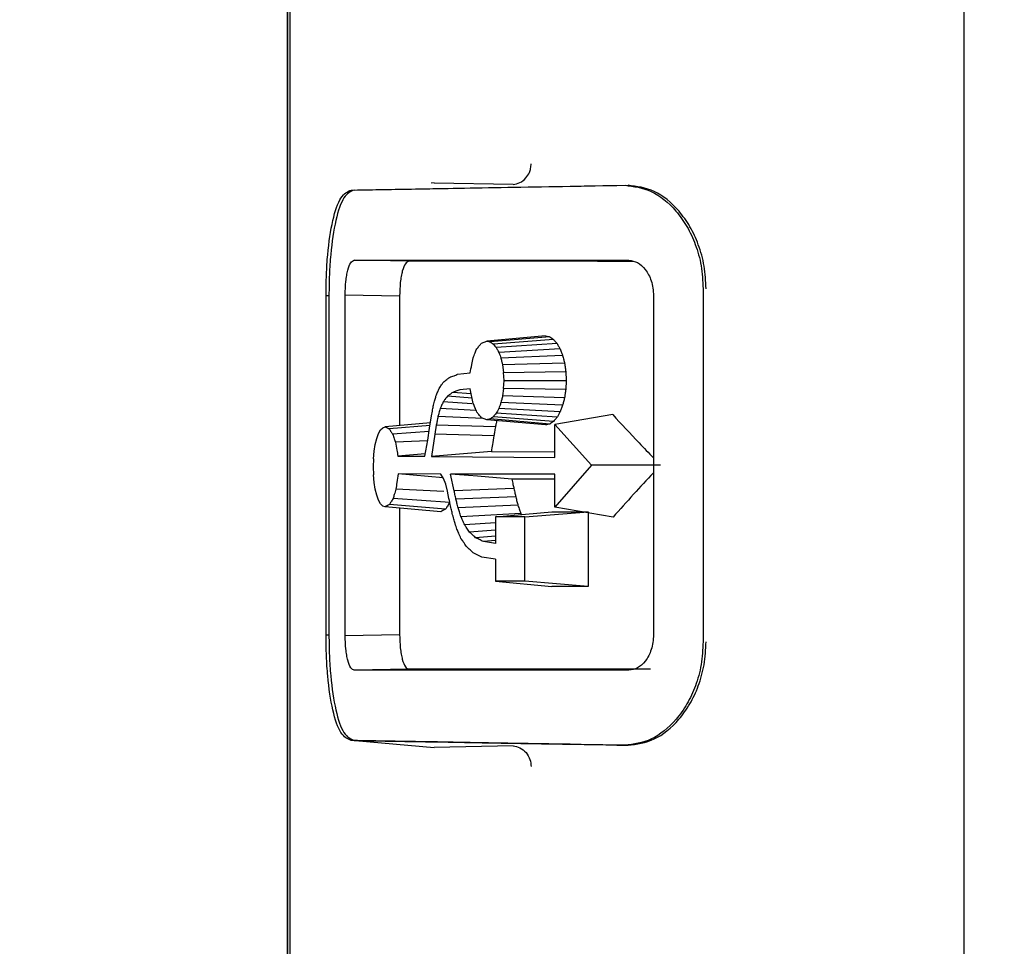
# Model space of a CAD drawing. Header units: inches. Extents: x 0.4 to 16.8, y 0 to 10.8.
# Tile 53 of 102: x 9.8458 to 9.915, y 6.4236 to 6.4888. Entities that reach past the tile are written whole.
import ezdxf

# ---------------------------------------------------------------- set-up
doc = ezdxf.new("R2010")
doc.units = ezdxf.units.IN
doc.header["$MEASUREMENT"] = 0
doc.layers.add('FORMAT', color=7, linetype='Continuous')
doc.styles.add('SLDTEXTSTYLE3', font='TXT', dxfattribs={"width": 0.75})
doc.dimstyles.new('SLDDIMSTYLE0', dxfattribs={"dimtxt": 0.125, "dimasz": 0.13, "dimexe": 0, "dimexo": 0.0625, "dimgap": 0.03125, "dimtad": 0, "dimtih": 1, "dimtoh": 1, "dimdec": 1, "dimlfac": 8, "dimrnd": 1e-09, "dimzin": 12, "dimdsep": 46, "dimtxsty": 'SLDTEXTSTYLE3', "dimsah": 1, "dimcen": 0.09, "dimadec": 0, "dimazin": 3, "dimtfac": 1, "dimtdec": 1, "dimtofl": 0, "dimtmove": 0, "dimatfit": 3, "dimfxl": 0, "dimfrac": 2, "dimtolj": 1, "dimtzin": 12, "dimarcsym": 0})

# ---------------------------------------------------------------- blocks, each defined once
blk = doc.blocks.new('_D_4')
at = {"layer": 'FORMAT'}
for p, q in [((10.23075021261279, 7.993711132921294), (10.19266427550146, 7.993711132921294)), ((10.19266427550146, 7.993711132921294), (10.19266427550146, 7.795273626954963)), ((10.50783354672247, 7.993711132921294), (10.54591948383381, 7.993711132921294)), ((10.54591948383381, 7.993711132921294), (10.54591948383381, 7.795273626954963)), ((9.653028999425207, 5.046221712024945), (9.653028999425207, 7.938676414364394)), ((11.08555474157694, 6.997534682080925), (11.08555474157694, 7.938676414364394)), ((9.653028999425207, 7.813676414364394), (10.08305376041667, 7.813676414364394)), ((11.08555474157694, 7.813676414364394), (10.65552998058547, 7.813676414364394)), ((10.19266427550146, 7.795273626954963), (10.23075021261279, 7.795273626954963)), ((10.54591948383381, 7.795273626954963), (10.50783354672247, 7.795273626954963))]:
    blk.add_line(p, q, dxfattribs=at)
for points in [[(9.653028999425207, 7.813676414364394), (9.783028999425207, 7.793676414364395), (9.783028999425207, 7.833676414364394)], [(11.08555474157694, 7.813676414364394), (10.95555474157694, 7.833676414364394), (10.95555474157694, 7.793676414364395)]]:
    blk.add_solid(points, dxfattribs=at)
at = {"layer": 'FORMAT', "char_height": 0.125, "attachment_point": 1, "style": 'SLDTEXTSTYLE3'}
for s, insert in [('291', (10.23075021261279, 7.956407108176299)), ('11.5', (10.20765993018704, 7.769384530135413))]:
    blk.add_mtext(s, dxfattribs=dict(at, insert=insert))

msp = doc.modelspace()

# ---------------------------------------------------------------- linework, layer by layer
at = {"color": 7, "linetype": 'Continuous'}
for p, q in [((9.864604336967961, 6.262015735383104), (9.864604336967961, 6.652876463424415)), ((9.864607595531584, 6.652876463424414), (9.864607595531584, 6.262015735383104)), ((9.864762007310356, 6.607294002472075), (9.864762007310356, 6.307598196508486)), ((9.912191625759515, 6.418979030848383), (9.912191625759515, 6.495913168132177)), ((9.874926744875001, 6.477300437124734), (9.874704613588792, 6.477281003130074)), ((9.880478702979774, 6.477185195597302), (9.874930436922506, 6.47729935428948)), ((9.873151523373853, 6.471798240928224), (9.869305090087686, 6.47186539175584)), ((9.868663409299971, 6.445475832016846), (9.868663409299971, 6.469416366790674)), ((9.872489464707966, 6.469349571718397), (9.868663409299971, 6.469416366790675)), ((9.893836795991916, 6.469855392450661), (9.893836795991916, 6.445032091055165)), ((9.867315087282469, 6.445495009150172), (9.867315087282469, 6.469392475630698)), ((9.867315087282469, 6.469392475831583), (9.867523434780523, 6.469392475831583)), ((9.867523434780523, 6.469394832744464), (9.867523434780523, 6.445497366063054)), ((9.872489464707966, 6.469349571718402), (9.872489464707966, 6.460230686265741)), ((9.890344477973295, 6.469374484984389), (9.890344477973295, 6.445517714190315)), ((9.878241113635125, 6.466031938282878), (9.878630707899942, 6.466178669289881)), ((9.882758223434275, 6.466543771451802), (9.878630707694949, 6.466178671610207)), ((9.883044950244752, 6.466480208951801), (9.878860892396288, 6.466125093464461)), ((9.883314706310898, 6.466297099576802), (9.879083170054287, 6.465967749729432)), ((9.883560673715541, 6.466008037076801), (9.879287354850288, 6.465717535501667)), ((9.883776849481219, 6.465625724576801), (9.87946837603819, 6.465383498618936)), ((9.883956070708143, 6.465162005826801), (9.879619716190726, 6.464974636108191)), ((9.884092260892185, 6.464630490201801), (9.879735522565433, 6.464502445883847)), ((9.876574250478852, 6.463841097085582), (9.87744856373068, 6.46393437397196)), ((9.879735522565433, 6.464502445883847), (9.879809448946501, 6.463978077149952)), ((9.879809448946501, 6.463978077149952), (9.884178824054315, 6.464043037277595)), ((9.879835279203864, 6.463413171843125), (9.879809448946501, 6.463978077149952)), ((9.884178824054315, 6.464043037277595), (9.884208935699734, 6.463413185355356)), ((9.879809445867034, 6.462849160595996), (9.879835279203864, 6.463413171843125)), ((9.879835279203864, 6.463413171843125), (9.884208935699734, 6.463413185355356)), ((9.884208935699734, 6.463413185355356), (9.884178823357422, 6.462784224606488)), ((9.877528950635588, 6.462463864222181), (9.876227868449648, 6.462573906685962)), ((9.877452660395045, 6.462821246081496), (9.876718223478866, 6.462745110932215)), ((9.877674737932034, 6.461780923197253), (9.877452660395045, 6.462821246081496)), ((9.879809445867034, 6.462849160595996), (9.879735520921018, 6.462324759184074)), ((9.884178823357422, 6.462784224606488), (9.879809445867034, 6.462849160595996)), ((9.877572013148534, 6.461771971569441), (9.875558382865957, 6.461911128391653)), ((9.877594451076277, 6.462157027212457), (9.875848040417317, 6.462295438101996)), ((9.883956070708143, 6.461665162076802), (9.879619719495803, 6.461852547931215)), ((9.884092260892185, 6.462196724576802), (9.879735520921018, 6.462324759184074)), ((9.877880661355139, 6.461289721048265), (9.875343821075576, 6.461429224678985)), ((9.883560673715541, 6.460818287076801), (9.87928725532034, 6.461108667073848)), ((9.883776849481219, 6.461201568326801), (9.879468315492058, 6.461443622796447)), ((9.87465974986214, 6.46042195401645), (9.871487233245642, 6.460142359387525)), ((9.874604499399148, 6.460063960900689), (9.874737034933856, 6.460922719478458)), ((9.878367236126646, 6.460744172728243), (9.875189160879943, 6.460875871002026)), ((9.87863030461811, 6.460646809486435), (9.878249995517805, 6.460787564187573)), ((9.882758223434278, 6.460281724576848), (9.878630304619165, 6.46064680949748)), ((9.88304495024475, 6.460346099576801), (9.878860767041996, 6.460701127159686)), ((9.883314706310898, 6.460529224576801), (9.879083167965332, 6.460858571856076)), ((9.887478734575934, 6.461008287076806), (9.883399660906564, 6.460303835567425)), ((9.871011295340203, 6.459671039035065), (9.871155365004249, 6.459926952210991)), ((9.871155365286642, 6.459926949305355), (9.871315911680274, 6.46008782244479)), ((9.871315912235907, 6.460087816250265), (9.871487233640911, 6.460142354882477)), ((9.874632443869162, 6.460245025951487), (9.871761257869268, 6.460006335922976)), ((9.87456554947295, 6.459811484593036), (9.872000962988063, 6.459632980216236)), ((9.874471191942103, 6.4591998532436), (9.874604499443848, 6.46006396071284)), ((9.875073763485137, 6.460275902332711), (9.874974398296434, 6.459641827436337)), ((9.879225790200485, 6.460140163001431), (9.875073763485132, 6.460275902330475)), ((9.883399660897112, 6.460303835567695), (9.885987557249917, 6.45744099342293)), ((9.883406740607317, 6.457993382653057), (9.883399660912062, 6.460303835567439)), ((9.8707840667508, 6.458914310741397), (9.87088654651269, 6.459329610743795)), ((9.870886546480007, 6.45932961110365), (9.871011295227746, 6.459671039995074)), ((9.874444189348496, 6.459172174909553), (9.872195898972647, 6.459058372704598)), ((9.87426457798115, 6.458073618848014), (9.874471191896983, 6.459199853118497)), ((9.874974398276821, 6.459641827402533), (9.874726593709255, 6.458069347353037)), ((9.879124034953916, 6.459517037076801), (9.874974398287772, 6.459641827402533)), ((9.870658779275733, 6.457905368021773), (9.870707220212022, 6.458436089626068)), ((9.87070722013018, 6.458436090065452), (9.870784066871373, 6.458914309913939)), ((9.878943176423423, 6.45841766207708), (9.874726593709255, 6.458069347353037)), ((9.878943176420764, 6.45841766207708), (9.883405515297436, 6.458393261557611)), ((9.870658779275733, 6.457905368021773), (9.870641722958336, 6.457332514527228)), ((9.874298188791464, 6.45825682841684), (9.872372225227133, 6.458091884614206)), ((9.872372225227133, 6.458091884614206), (9.87426457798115, 6.458073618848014)), ((9.874726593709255, 6.458069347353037), (9.883406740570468, 6.457993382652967)), ((9.870641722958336, 6.457332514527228), (9.870658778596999, 6.456760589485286)), ((9.885987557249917, 6.45744099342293), (9.88341784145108, 6.454505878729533)), ((9.890849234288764, 6.457446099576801), (9.885987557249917, 6.45744099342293)), ((9.870707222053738, 6.456229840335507), (9.870658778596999, 6.456760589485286)), ((9.875385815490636, 6.45682780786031), (9.872394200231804, 6.456840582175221)), ((9.875554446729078, 6.456569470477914), (9.872394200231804, 6.456840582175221)), ((9.87558900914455, 6.456516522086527), (9.875385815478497, 6.456827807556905)), ((9.87573417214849, 6.456106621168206), (9.875589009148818, 6.456516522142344)), ((9.883410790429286, 6.456808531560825), (9.876078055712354, 6.456825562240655)), ((9.876328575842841, 6.455644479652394), (9.876078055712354, 6.456825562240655)), ((9.883411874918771, 6.456454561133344), (9.880380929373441, 6.456470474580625)), ((9.883417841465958, 6.454505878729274), (9.883410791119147, 6.456808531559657)), ((9.870784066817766, 6.455751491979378), (9.87070722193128, 6.456229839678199)), ((9.870886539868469, 6.455336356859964), (9.870784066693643, 6.455751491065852)), ((9.875608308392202, 6.455600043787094), (9.872230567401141, 6.455755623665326)), ((9.875852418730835, 6.455632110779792), (9.875734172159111, 6.456106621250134)), ((9.875960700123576, 6.455117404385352), (9.875852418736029, 6.455632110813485)), ((9.880529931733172, 6.455798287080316), (9.87632857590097, 6.455644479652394)), ((9.871011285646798, 6.454994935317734), (9.87088653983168, 6.455336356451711)), ((9.871155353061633, 6.454739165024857), (9.871011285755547, 6.454994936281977)), ((9.876024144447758, 6.454835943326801), (9.872031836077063, 6.455104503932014)), ((9.88065907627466, 6.455220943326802), (9.876454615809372, 6.455057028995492)), ((9.871315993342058, 6.454578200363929), (9.871155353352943, 6.454739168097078)), ((9.871486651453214, 6.454523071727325), (9.871315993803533, 6.454578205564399)), ((9.875387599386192, 6.454179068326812), (9.871486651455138, 6.454523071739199)), ((9.875726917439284, 6.454352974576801), (9.871779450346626, 6.454678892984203)), ((9.872489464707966, 6.454434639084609), (9.872489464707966, 6.44554262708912)), ((9.880812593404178, 6.454631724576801), (9.87660864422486, 6.454440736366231)), ((9.879236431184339, 6.453815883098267), (9.88320315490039, 6.454179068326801)), ((9.88130619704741, 6.453809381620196), (9.88574671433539, 6.454179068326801)), ((9.88320315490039, 6.454179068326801), (9.88574671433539, 6.454179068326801)), ((9.887501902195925, 6.453793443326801), (9.883417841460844, 6.454505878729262)), ((9.88574671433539, 6.454179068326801), (9.88574671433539, 6.448920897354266)), ((9.881006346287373, 6.454057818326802), (9.876807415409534, 6.45382710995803)), ((9.879236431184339, 6.453815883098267), (9.879236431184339, 6.451932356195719)), ((9.88130619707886, 6.453809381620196), (9.879236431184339, 6.453815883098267)), ((9.881006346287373, 6.454057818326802), (9.881042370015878, 6.453981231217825)), ((9.881306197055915, 6.44929059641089), (9.881306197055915, 6.453809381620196)), ((9.879236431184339, 6.453392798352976), (9.877068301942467, 6.453250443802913)), ((9.879236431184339, 6.452883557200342), (9.877407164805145, 6.452745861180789)), ((9.879236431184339, 6.452460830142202), (9.87783896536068, 6.452346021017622)), ((9.879236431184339, 6.452151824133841), (9.878380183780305, 6.452078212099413)), ((9.879236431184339, 6.451932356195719), (9.878380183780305, 6.452078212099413)), ((9.878271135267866, 6.450988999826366), (9.877654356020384, 6.451295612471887)), ((9.879236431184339, 6.450833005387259), (9.878271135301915, 6.450989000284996)), ((9.879236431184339, 6.450833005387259), (9.879236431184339, 6.449284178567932)), ((9.881306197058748, 6.44929059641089), (9.87923643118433, 6.449284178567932)), ((9.879236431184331, 6.449284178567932), (9.883203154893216, 6.44892099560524)), ((9.885746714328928, 6.448920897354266), (9.881306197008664, 6.44929059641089)), ((9.867520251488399, 6.445495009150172), (9.867315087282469, 6.445495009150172)), ((9.868663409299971, 6.445475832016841), (9.872489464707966, 6.445542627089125)), ((9.873151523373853, 6.443093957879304), (9.869305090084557, 6.443026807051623)), ((9.869359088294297, 6.438078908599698), (9.874927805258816, 6.437591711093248)), ((9.880478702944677, 6.437707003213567), (9.874930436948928, 6.437592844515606))]:
    msp.add_line(p, q, dxfattribs=at)
at = {"color": 7, "linetype": 'Continuous', "flags": 128}
msp.add_lwpolyline([(9.880380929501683, 6.456470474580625), (9.877971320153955, 6.456669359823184), (9.876078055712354, 6.456825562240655)], dxfattribs=at)
at = {"color": 7, "linetype": 'Continuous'}
for points, knots in [([(9.880478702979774, 6.477185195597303), (9.8806410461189, 6.477219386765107), (9.880977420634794, 6.477290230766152), (9.881376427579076, 6.477615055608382), (9.881608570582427, 6.47798710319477), (9.881722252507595, 6.478333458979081), (9.881734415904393, 6.47854012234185), (9.881740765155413, 6.478647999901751)], [0, 0, 0, 0, 0.2403625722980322, 0.4980305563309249, 0.7143748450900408, 0.8509046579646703, 1, 1, 1, 1]), ([(9.869088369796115, 6.47680384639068), (9.871385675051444, 6.476844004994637), (9.876040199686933, 6.476925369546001), (9.884207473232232, 6.477067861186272), (9.888343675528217, 6.477140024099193)], [0, 0, 0, 0, 0.4935638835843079, 1, 1, 1, 1]), ([(9.869296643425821, 6.476806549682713), (9.871594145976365, 6.476846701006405), (9.876249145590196, 6.47692805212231), (9.884417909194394, 6.477070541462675), (9.888554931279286, 6.477142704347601)], [0, 0, 0, 0, 0.4935559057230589, 1, 1, 1, 1]), ([(9.888343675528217, 6.477140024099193), (9.888962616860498, 6.477060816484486), (9.890199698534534, 6.476902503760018), (9.891695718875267, 6.475692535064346), (9.89270786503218, 6.474295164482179), (9.893320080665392, 6.472992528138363), (9.893751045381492, 6.471497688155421), (9.893808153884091, 6.47040394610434), (9.893836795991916, 6.469855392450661)], [0, 0, 0, 0, 0.249115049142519, 0.4979077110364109, 0.6265582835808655, 0.748891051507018, 0.8740592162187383, 0.9999999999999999, 0.9999999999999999, 0.9999999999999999, 0.9999999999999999]), ([(9.894043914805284, 6.469857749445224), (9.894017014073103, 6.470394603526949), (9.89396246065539, 6.471483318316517), (9.893534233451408, 6.472974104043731), (9.892923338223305, 6.474283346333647), (9.891912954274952, 6.475685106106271), (9.890415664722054, 6.476901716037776), (9.889175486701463, 6.477062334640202), (9.888554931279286, 6.477142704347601)], [0, 0, 0, 0, 0.1232936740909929, 0.2500337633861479, 0.3722061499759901, 0.5006086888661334, 0.7501165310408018, 1, 1, 1, 1]), ([(9.867315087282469, 6.469392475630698), (9.867320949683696, 6.469882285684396), (9.867332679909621, 6.470862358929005), (9.867459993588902, 6.472735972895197), (9.867763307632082, 6.474782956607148), (9.868339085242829, 6.476468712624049), (9.868838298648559, 6.476691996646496), (9.869088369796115, 6.47680384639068)], [0, 0, 0, 0, 0.1254035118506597, 0.2509230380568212, 0.5003139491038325, 0.7496920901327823, 1, 1, 1, 1]), ([(9.869296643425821, 6.476806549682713), (9.869047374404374, 6.476695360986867), (9.86854891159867, 6.476473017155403), (9.867973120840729, 6.474791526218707), (9.867669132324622, 6.472743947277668), (9.867541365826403, 6.470868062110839), (9.867529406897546, 6.469885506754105), (9.867523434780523, 6.469394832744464)], [0, 0, 0, 0, 0.2495190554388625, 0.4989627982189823, 0.7484186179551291, 0.8743638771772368, 1, 1, 1, 1]), ([(9.868663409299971, 6.469416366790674), (9.86867268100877, 6.469743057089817), (9.86868660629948, 6.470233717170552), (9.868767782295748, 6.470804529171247), (9.868873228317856, 6.471295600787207), (9.869050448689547, 6.471760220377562), (9.86921992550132, 6.471830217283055), (9.869305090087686, 6.47186539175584)], [0, 0, 0, 0, 0.2492729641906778, 0.3743860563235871, 0.5000933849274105, 0.7487895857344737, 1, 1, 1, 1]), ([(9.873151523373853, 6.471798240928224), (9.873064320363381, 6.471763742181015), (9.87288996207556, 6.471694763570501), (9.872707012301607, 6.471232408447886), (9.87259776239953, 6.470741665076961), (9.872513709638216, 6.470169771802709), (9.872499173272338, 6.469678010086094), (9.872489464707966, 6.469349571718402)], [0, 0, 0, 0, 0.2495792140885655, 0.4990218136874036, 0.6251591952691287, 0.7496509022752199, 1, 1, 1, 1]), ([(9.888905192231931, 6.471788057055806), (9.886216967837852, 6.47178938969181), (9.879369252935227, 6.471792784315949), (9.875501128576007, 6.471796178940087), (9.873151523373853, 6.471798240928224)], [0, 0, 0, 0, 0.3925724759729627, 1, 1, 1, 1]), ([(9.888620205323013, 6.471865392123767), (9.888823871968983, 6.471834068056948), (9.889230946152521, 6.471771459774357), (9.889702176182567, 6.471343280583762), (9.890011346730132, 6.470860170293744), (9.890194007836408, 6.470418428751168), (9.890318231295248, 6.469916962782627), (9.890335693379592, 6.469556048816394), (9.890344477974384, 6.469374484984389)], [0, 0, 0, 0, 0.2493830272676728, 0.4984487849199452, 0.6260372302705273, 0.749074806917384, 0.8737678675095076, 0.9999999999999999, 0.9999999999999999, 0.9999999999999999, 0.9999999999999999]), ([(9.87791392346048, 6.465624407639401), (9.877974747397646, 6.465700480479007), (9.878083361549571, 6.465836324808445), (9.878192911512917, 6.465972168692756), (9.878241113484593, 6.466031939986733)], [0, 0, 0, 0, 0.5600001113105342, 0.9999999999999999, 0.9999999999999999, 0.9999999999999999, 0.9999999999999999]), ([(9.878630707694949, 6.466178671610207), (9.878673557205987, 6.466168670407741), (9.878750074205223, 6.46615081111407), (9.87882703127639, 6.466132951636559), (9.878860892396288, 6.466125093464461)], [0, 0, 0, 0, 0.5599998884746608, 1, 1, 1, 1]), ([(9.878860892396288, 6.466125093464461), (9.8789022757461, 6.466095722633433), (9.87897617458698, 6.46604327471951), (9.879050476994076, 6.465990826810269), (9.879083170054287, 6.465967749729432)], [0, 0, 0, 0, 0.5599999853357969, 1, 1, 1, 1]), ([(9.879083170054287, 6.465967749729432), (9.879121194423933, 6.465921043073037), (9.879189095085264, 6.465837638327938), (9.879257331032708, 6.465754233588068), (9.879287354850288, 6.465717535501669)], [0, 0, 0, 0, 0.5599999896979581, 0.9999999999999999, 0.9999999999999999, 0.9999999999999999, 0.9999999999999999]), ([(9.882758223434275, 6.466543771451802), (9.882811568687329, 6.466531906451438), (9.882906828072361, 6.466510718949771), (9.88300274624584, 6.466489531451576), (9.883044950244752, 6.466480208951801)], [0, 0, 0, 0, 0.559999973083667, 1, 1, 1, 1]), ([(9.883044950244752, 6.466480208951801), (9.88309515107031, 6.466446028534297), (9.883184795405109, 6.46638499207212), (9.883275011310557, 6.466323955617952), (9.883314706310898, 6.466297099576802)], [0, 0, 0, 0, 0.559999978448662, 1, 1, 1, 1]), ([(9.883314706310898, 6.466297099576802), (9.88336049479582, 6.466243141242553), (9.88344225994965, 6.466146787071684), (9.883524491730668, 6.46605043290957), (9.883560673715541, 6.466008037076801)], [0, 0, 0, 0, 0.5599999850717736, 1, 1, 1, 1]), ([(9.883560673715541, 6.466008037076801), (9.883600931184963, 6.465936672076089), (9.883672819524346, 6.465809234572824), (9.88374506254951, 6.465681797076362), (9.883776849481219, 6.465625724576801)], [0, 0, 0, 0, 0.5599999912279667, 1, 1, 1, 1]), ([(9.877659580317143, 6.464994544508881), (9.877706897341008, 6.465112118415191), (9.877791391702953, 6.465322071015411), (9.877876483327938, 6.465532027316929), (9.87791392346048, 6.465624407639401)], [0, 0, 0, 0, 0.5600021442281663, 1, 1, 1, 1]), ([(9.879287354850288, 6.465717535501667), (9.879321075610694, 6.465655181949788), (9.87938129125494, 6.465543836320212), (9.879441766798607, 6.465432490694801), (9.87946837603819, 6.465383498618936)], [0, 0, 0, 0, 0.5599999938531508, 1, 1, 1, 1]), ([(9.87946837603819, 6.465383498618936), (9.879496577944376, 6.465307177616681), (9.8795469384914, 6.465170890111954), (9.879597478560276, 6.465034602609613), (9.879619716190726, 6.464974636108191)], [0, 0, 0, 0, 0.5599999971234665, 1, 1, 1, 1]), ([(9.883776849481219, 6.465625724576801), (9.883810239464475, 6.46553916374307), (9.88386986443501, 6.465384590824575), (9.883929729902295, 6.465230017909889), (9.883956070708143, 6.465162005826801)], [0, 0, 0, 0, 0.5599999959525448, 1, 1, 1, 1]), ([(9.87744856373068, 6.46393437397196), (9.877487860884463, 6.464132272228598), (9.877558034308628, 6.464485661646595), (9.877628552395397, 6.464839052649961), (9.877659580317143, 6.464994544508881)], [0, 0, 0, 0, 0.5600005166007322, 0.9999999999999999, 0.9999999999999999, 0.9999999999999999, 0.9999999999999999]), ([(9.879619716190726, 6.464974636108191), (9.879641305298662, 6.464886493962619), (9.879679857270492, 6.46472909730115), (9.879718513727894, 6.464571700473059), (9.879735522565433, 6.464502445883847)], [0, 0, 0, 0, 0.5600000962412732, 0.9999999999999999, 0.9999999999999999, 0.9999999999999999, 0.9999999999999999]), ([(9.883956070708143, 6.465162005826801), (9.883981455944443, 6.465062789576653), (9.884026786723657, 6.464885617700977), (9.884072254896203, 6.464708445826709), (9.884092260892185, 6.464630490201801)], [0, 0, 0, 0, 0.5599999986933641, 1, 1, 1, 1]), ([(9.884092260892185, 6.464630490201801), (9.884108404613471, 6.464520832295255), (9.884137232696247, 6.464325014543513), (9.884166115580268, 6.464129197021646), (9.884178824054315, 6.464043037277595)], [0, 0, 0, 0, 0.559999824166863, 1, 1, 1, 1]), ([(9.87527140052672, 6.462851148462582), (9.875328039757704, 6.462932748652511), (9.8754291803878, 6.463078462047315), (9.8755313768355, 6.463224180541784), (9.875576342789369, 6.463288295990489)], [0, 0, 0, 0, 0.5600047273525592, 1, 1, 1, 1]), ([(9.875576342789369, 6.463288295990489), (9.875654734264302, 6.463350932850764), (9.875794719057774, 6.463462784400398), (9.875936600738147, 6.463574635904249), (9.87599902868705, 6.463623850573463)], [0, 0, 0, 0, 0.5599999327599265, 1, 1, 1, 1]), ([(9.87599902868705, 6.463623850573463), (9.87610550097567, 6.463664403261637), (9.876295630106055, 6.463736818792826), (9.876489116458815, 6.463809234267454), (9.876574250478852, 6.463841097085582)], [0, 0, 0, 0, 0.5599998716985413, 1, 1, 1, 1]), ([(9.875048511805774, 6.462316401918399), (9.875089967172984, 6.462416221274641), (9.875163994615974, 6.462594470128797), (9.875238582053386, 6.462772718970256), (9.87527140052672, 6.462851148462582)], [0, 0, 0, 0, 0.5599999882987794, 1, 1, 1, 1]), ([(9.876227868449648, 6.462573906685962), (9.876156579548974, 6.462521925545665), (9.8760292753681, 6.462429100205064), (9.87590341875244, 6.462336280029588), (9.875848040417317, 6.462295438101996)], [0, 0, 0, 0, 0.5599886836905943, 1, 1, 1, 1]), ([(9.876718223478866, 6.462745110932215), (9.876626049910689, 6.462713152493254), (9.876461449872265, 6.462656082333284), (9.876299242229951, 6.462599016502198), (9.876227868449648, 6.462573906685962)], [0, 0, 0, 0, 0.5599850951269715, 1, 1, 1, 1]), ([(9.884178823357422, 6.462784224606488), (9.884162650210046, 6.462674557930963), (9.884133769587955, 6.462478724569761), (9.88410494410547, 6.462282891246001), (9.884092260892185, 6.462196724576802)], [0, 0, 0, 0, 0.5599999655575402, 1, 1, 1, 1]), ([(9.874877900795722, 6.461675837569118), (9.874909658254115, 6.461795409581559), (9.87496636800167, 6.462008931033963), (9.87502341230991, 6.46222245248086), (9.875048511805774, 6.462316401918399)], [0, 0, 0, 0, 0.559999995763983, 1, 1, 1, 1]), ([(9.875558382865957, 6.461911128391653), (9.875518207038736, 6.461821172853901), (9.875446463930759, 6.461660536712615), (9.875375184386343, 6.461499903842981), (9.875343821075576, 6.461429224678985)], [0, 0, 0, 0, 0.559995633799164, 1, 1, 1, 1]), ([(9.875848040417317, 6.462295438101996), (9.875793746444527, 6.462223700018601), (9.875696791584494, 6.462095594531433), (9.875600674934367, 6.461967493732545), (9.875558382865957, 6.461911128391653)], [0, 0, 0, 0, 0.5599922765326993, 1, 1, 1, 1]), ([(9.879619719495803, 6.461852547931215), (9.879591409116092, 6.461776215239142), (9.879540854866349, 6.461639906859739), (9.87949048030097, 6.461503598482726), (9.879468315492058, 6.461443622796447)], [0, 0, 0, 0, 0.5599999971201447, 0.9999999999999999, 0.9999999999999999, 0.9999999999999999, 0.9999999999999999]), ([(9.879735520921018, 6.462324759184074), (9.87971387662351, 6.462236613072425), (9.879675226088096, 6.462079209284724), (9.879636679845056, 6.461921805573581), (9.879619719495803, 6.461852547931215)], [0, 0, 0, 0, 0.5599999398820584, 0.9999999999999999, 0.9999999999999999, 0.9999999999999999, 0.9999999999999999]), ([(9.884092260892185, 6.462196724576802), (9.884066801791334, 6.462097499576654), (9.884021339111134, 6.461920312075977), (9.88397601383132, 6.461743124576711), (9.883956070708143, 6.461665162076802)], [0, 0, 0, 0, 0.5599999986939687, 1, 1, 1, 1]), ([(9.874737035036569, 6.460922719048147), (9.874763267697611, 6.461063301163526), (9.874810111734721, 6.46131434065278), (9.874857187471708, 6.461565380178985), (9.874877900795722, 6.461675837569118)], [0, 0, 0, 0, 0.560000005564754, 1, 1, 1, 1]), ([(9.875343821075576, 6.461429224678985), (9.875314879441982, 6.461325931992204), (9.875263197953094, 6.461141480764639), (9.875211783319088, 6.460957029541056), (9.875189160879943, 6.460875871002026)], [0, 0, 0, 0, 0.5599999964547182, 1, 1, 1, 1]), ([(9.877927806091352, 6.461177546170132), (9.877880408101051, 6.461290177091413), (9.877795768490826, 6.46149130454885), (9.87771171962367, 6.461692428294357), (9.877674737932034, 6.461780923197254)], [0, 0, 0, 0, 0.5599977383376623, 1, 1, 1, 1]), ([(9.878249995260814, 6.46078756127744), (9.878189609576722, 6.460860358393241), (9.878081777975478, 6.460990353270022), (9.877974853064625, 6.461120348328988), (9.877927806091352, 6.461177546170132)], [0, 0, 0, 0, 0.5599998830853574, 0.9999999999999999, 0.9999999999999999, 0.9999999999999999, 0.9999999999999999]), ([(9.87928725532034, 6.461108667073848), (9.87924906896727, 6.461061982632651), (9.879180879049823, 6.460978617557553), (9.879113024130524, 6.460895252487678), (9.879083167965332, 6.460858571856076)], [0, 0, 0, 0, 0.5599999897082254, 0.9999999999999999, 0.9999999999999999, 0.9999999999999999, 0.9999999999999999]), ([(9.879468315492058, 6.461443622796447), (9.87943444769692, 6.461381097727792), (9.879373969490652, 6.461269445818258), (9.879313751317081, 6.461157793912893), (9.87928725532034, 6.461108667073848)], [0, 0, 0, 0, 0.5599999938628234, 1, 1, 1, 1]), ([(9.883776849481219, 6.461201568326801), (9.883736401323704, 6.461130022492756), (9.883664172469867, 6.461002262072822), (9.883592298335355, 6.460874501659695), (9.883560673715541, 6.460818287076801)], [0, 0, 0, 0, 0.5599999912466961, 1, 1, 1, 1]), ([(9.883956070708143, 6.461665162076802), (9.883922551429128, 6.461578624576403), (9.883862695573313, 6.461424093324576), (9.883803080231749, 6.461269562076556), (9.883776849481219, 6.461201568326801)], [0, 0, 0, 0, 0.5599999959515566, 1, 1, 1, 1]), ([(9.875189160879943, 6.460875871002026), (9.875167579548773, 6.460763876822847), (9.875129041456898, 6.460563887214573), (9.875090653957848, 6.460363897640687), (9.875073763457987, 6.460275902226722)], [0, 0, 0, 0, 0.5599999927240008, 1, 1, 1, 1]), ([(9.878860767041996, 6.460701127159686), (9.878817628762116, 6.460690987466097), (9.878740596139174, 6.46067288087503), (9.878664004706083, 6.460654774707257), (9.87863030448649, 6.460646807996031)], [0, 0, 0, 0, 0.5600001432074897, 0.9999999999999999, 0.9999999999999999, 0.9999999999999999, 0.9999999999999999]), ([(9.879083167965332, 6.460858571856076), (9.87904154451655, 6.460829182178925), (9.878967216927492, 6.46077670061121), (9.87889329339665, 6.460724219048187), (9.878860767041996, 6.460701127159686)], [0, 0, 0, 0, 0.5599999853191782, 1, 1, 1, 1]), ([(9.879315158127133, 6.460586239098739), (9.879301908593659, 6.460520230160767), (9.879272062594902, 6.460371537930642), (9.879242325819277, 6.460222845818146), (9.879225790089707, 6.460140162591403)], [0, 0, 0, 0, 0.4439299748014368, 0.9999999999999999, 0.9999999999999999, 0.9999999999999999, 0.9999999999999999]), ([(9.883314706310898, 6.460529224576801), (9.88326419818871, 6.460495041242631), (9.883174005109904, 6.460433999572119), (9.883084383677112, 6.460372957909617), (9.88304495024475, 6.460346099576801)], [0, 0, 0, 0, 0.5599999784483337, 1, 1, 1, 1]), ([(9.883560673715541, 6.460818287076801), (9.883514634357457, 6.460764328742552), (9.883432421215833, 6.460667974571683), (9.88335067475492, 6.46057162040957), (9.883314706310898, 6.460529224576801)], [0, 0, 0, 0, 0.5599999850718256, 1, 1, 1, 1]), ([(9.887478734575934, 6.461008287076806), (9.88809009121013, 6.460343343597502), (9.889021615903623, 6.459330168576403), (9.890006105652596, 6.458317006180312), (9.890344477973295, 6.457968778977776)], [0, 0, 0, 0, 0.656296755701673, 1, 1, 1, 1]), ([(9.871487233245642, 6.460142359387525), (9.871538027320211, 6.46011696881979), (9.87162872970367, 6.460071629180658), (9.871720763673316, 6.460026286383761), (9.871761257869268, 6.460006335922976)], [0, 0, 0, 0, 0.5600081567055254, 1, 1, 1, 1]), ([(9.871761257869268, 6.460006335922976), (9.871805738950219, 6.459936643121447), (9.87188516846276, 6.459812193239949), (9.871965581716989, 6.459687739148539), (9.872000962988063, 6.459632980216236)], [0, 0, 0, 0, 0.5600069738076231, 1, 1, 1, 1]), ([(9.879225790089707, 6.460140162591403), (9.879206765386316, 6.460023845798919), (9.879172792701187, 6.459816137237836), (9.879138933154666, 6.459608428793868), (9.879124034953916, 6.459517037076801)], [0, 0, 0, 0, 0.559999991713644, 1, 1, 1, 1]), ([(9.88304495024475, 6.460346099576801), (9.882991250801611, 6.460334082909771), (9.882895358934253, 6.460312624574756), (9.882800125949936, 6.460291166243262), (9.882758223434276, 6.460281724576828)], [0, 0, 0, 0, 0.5599999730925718, 1, 1, 1, 1]), ([(9.872000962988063, 6.459632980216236), (9.87203718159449, 6.459525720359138), (9.872101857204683, 6.459334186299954), (9.87216716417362, 6.459142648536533), (9.872195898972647, 6.459058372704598)], [0, 0, 0, 0, 0.5600040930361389, 1, 1, 1, 1]), ([(9.872195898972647, 6.459058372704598), (9.87222870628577, 6.458877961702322), (9.872287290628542, 6.45855579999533), (9.872346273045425, 6.45823363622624), (9.872372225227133, 6.458091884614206)], [0, 0, 0, 0, 0.5600013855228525, 0.9999999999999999, 0.9999999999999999, 0.9999999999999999, 0.9999999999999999]), ([(9.879124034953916, 6.459517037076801), (9.87909017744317, 6.459311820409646), (9.879029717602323, 6.458945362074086), (9.878969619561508, 6.458578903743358), (9.878943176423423, 6.45841766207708)], [0, 0, 0, 0, 0.5599999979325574, 0.9999999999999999, 0.9999999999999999, 0.9999999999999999, 0.9999999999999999]), ([(9.872394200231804, 6.456840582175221), (9.872363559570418, 6.456638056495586), (9.87230884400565, 6.456276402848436), (9.872254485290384, 6.455914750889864), (9.872230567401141, 6.455755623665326)], [0, 0, 0, 0, 0.5599989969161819, 1, 1, 1, 1]), ([(9.880380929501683, 6.456470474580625), (9.880408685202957, 6.456344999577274), (9.880458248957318, 6.456120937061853), (9.880508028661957, 6.455896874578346), (9.880529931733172, 6.455798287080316)], [0, 0, 0, 0, 0.5599999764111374, 1, 1, 1, 1]), ([(9.890344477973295, 6.45690403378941), (9.889873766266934, 6.456402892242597), (9.888899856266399, 6.455366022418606), (9.887978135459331, 6.454329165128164), (9.887501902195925, 6.453793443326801)], [0, 0, 0, 0, 0.4833215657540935, 1, 1, 1, 1]), ([(9.872230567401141, 6.455755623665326), (9.872193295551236, 6.455634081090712), (9.872126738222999, 6.455417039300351), (9.872060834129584, 6.455200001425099), (9.872031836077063, 6.455104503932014)], [0, 0, 0, 0, 0.5599961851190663, 1, 1, 1, 1]), ([(9.876454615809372, 6.455057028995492), (9.876431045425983, 6.455166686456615), (9.876388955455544, 6.455362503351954), (9.876347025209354, 6.455558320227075), (9.87632857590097, 6.455644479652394)], [0, 0, 0, 0, 0.5599999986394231, 1, 1, 1, 1]), ([(9.880529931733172, 6.455798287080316), (9.88055399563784, 6.455690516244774), (9.880596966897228, 6.455498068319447), (9.880640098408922, 6.455305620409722), (9.88065907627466, 6.455220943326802)], [0, 0, 0, 0, 0.559999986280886, 1, 1, 1, 1]), ([(9.872031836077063, 6.455104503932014), (9.871984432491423, 6.45502505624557), (9.871899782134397, 6.454883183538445), (9.871816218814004, 6.454741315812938), (9.871779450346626, 6.454678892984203)], [0, 0, 0, 0, 0.5599927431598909, 1, 1, 1, 1]), ([(9.8761169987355, 6.454381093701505), (9.876087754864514, 6.454518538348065), (9.876035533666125, 6.454763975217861), (9.875983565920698, 6.455009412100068), (9.8759607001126, 6.455117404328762)], [0, 0, 0, 0, 0.5599999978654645, 1, 1, 1, 1]), ([(9.87660864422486, 6.454440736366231), (9.876579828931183, 6.454555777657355), (9.876528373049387, 6.454761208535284), (9.87647715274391, 6.45496663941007), (9.876454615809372, 6.455057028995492)], [0, 0, 0, 0, 0.5599999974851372, 0.9999999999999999, 0.9999999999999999, 0.9999999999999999, 0.9999999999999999]), ([(9.88065907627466, 6.455220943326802), (9.880687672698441, 6.455110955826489), (9.880738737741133, 6.454914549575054), (9.880790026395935, 6.454718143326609), (9.880812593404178, 6.454631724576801)], [0, 0, 0, 0, 0.5599999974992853, 1, 1, 1, 1]), ([(9.871779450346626, 6.454678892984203), (9.87172438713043, 6.454649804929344), (9.871626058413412, 6.454597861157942), (9.871529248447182, 6.45454592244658), (9.871486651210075, 6.454523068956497)], [0, 0, 0, 0, 0.559991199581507, 0.9999999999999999, 0.9999999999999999, 0.9999999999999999, 0.9999999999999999]), ([(9.875726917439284, 6.454352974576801), (9.875663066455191, 6.454320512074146), (9.875549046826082, 6.454262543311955), (9.875436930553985, 6.454204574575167), (9.87538759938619, 6.454179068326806)], [0, 0, 0, 0, 0.5599999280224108, 1, 1, 1, 1]), ([(9.876024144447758, 6.454835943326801), (9.875968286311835, 6.454745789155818), (9.875868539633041, 6.454584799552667), (9.875770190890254, 6.454423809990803), (9.875726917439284, 6.454352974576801)], [0, 0, 0, 0, 0.5599999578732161, 1, 1, 1, 1]), ([(9.876298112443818, 6.453647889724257), (9.876264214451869, 6.453784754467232), (9.876203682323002, 6.454029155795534), (9.876143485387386, 6.454273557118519), (9.8761169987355, 6.454381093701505)], [0, 0, 0, 0, 0.5599999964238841, 1, 1, 1, 1]), ([(9.876807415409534, 6.45382710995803), (9.876770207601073, 6.453941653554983), (9.87670376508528, 6.454146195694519), (9.876637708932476, 6.454350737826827), (9.87660864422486, 6.454440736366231)], [0, 0, 0, 0, 0.5599999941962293, 1, 1, 1, 1]), ([(9.880812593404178, 6.454631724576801), (9.880848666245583, 6.454524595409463), (9.880913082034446, 6.454333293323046), (9.880977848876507, 6.454141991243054), (9.881006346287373, 6.454057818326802)], [0, 0, 0, 0, 0.5599999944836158, 1, 1, 1, 1]), ([(9.876521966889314, 6.452946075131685), (9.876480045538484, 6.453077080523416), (9.876405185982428, 6.453311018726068), (9.87633082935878, 6.453544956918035), (9.876298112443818, 6.453647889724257)], [0, 0, 0, 0, 0.559999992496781, 1, 1, 1, 1]), ([(9.877068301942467, 6.453250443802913), (9.877019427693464, 6.453358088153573), (9.876932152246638, 6.453550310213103), (9.876845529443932, 6.453742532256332), (9.876807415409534, 6.45382710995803)], [0, 0, 0, 0, 0.5599999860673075, 1, 1, 1, 1]), ([(9.876807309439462, 6.452303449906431), (9.876753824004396, 6.452423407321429), (9.87665831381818, 6.452637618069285), (9.876563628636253, 6.452851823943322), (9.876521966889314, 6.452946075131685)], [0, 0, 0, 0, 0.5599971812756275, 1, 1, 1, 1]), ([(9.877407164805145, 6.452745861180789), (9.8773436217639, 6.452840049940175), (9.877230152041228, 6.453008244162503), (9.877117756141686, 6.453176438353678), (9.877068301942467, 6.453250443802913)], [0, 0, 0, 0, 0.5599999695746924, 0.9999999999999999, 0.9999999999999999, 0.9999999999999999, 0.9999999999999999]), ([(9.877176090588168, 6.451744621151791), (9.877106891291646, 6.451848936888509), (9.876983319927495, 6.452035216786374), (9.876861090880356, 6.452221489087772), (9.876807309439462, 6.452303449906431)], [0, 0, 0, 0, 0.5599945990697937, 1, 1, 1, 1]), ([(9.87783896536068, 6.452346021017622), (9.877757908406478, 6.452420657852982), (9.877613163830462, 6.45255393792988), (9.877470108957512, 6.452687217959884), (9.877407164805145, 6.452745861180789)], [0, 0, 0, 0, 0.5599999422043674, 1, 1, 1, 1]), ([(9.878380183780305, 6.452078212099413), (9.878278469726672, 6.452128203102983), (9.87809683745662, 6.452217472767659), (9.877917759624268, 6.452306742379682), (9.87783896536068, 6.452346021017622)], [0, 0, 0, 0, 0.5599999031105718, 1, 1, 1, 1]), ([(9.877654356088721, 6.451295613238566), (9.877564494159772, 6.451379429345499), (9.877404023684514, 6.451529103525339), (9.877245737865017, 6.451678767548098), (9.877176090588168, 6.451744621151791)], [0, 0, 0, 0, 0.5599904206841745, 1, 1, 1, 1]), ([(9.885746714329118, 6.448920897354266), (9.885259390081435, 6.448920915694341), (9.884389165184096, 6.448920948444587), (9.883565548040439, 6.448920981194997), (9.883203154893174, 6.448920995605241)], [0, 0, 0, 0, 0.5599980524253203, 1, 1, 1, 1]), ([(9.869088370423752, 6.438083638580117), (9.86883879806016, 6.438195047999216), (9.868339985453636, 6.43841771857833), (9.8677642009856, 6.440100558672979), (9.867460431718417, 6.442147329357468), (9.867332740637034, 6.444022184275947), (9.867320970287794, 6.445004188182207), (9.867315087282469, 6.445495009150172)], [0, 0, 0, 0, 0.2498015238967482, 0.4992706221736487, 0.7485876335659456, 0.87434015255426, 1, 1, 1, 1]), ([(9.867523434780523, 6.445497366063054), (9.867529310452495, 6.445007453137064), (9.867541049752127, 6.444028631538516), (9.867668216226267, 6.442155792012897), (9.867971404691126, 6.440108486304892), (9.86854732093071, 6.438421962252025), (9.869046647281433, 6.438197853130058), (9.869296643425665, 6.438085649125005)], [0, 0, 0, 0, 0.1254342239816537, 0.2506113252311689, 0.5001147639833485, 0.7497240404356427, 1, 1, 1, 1]), ([(9.869305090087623, 6.443026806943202), (9.869220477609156, 6.443061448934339), (9.869051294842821, 6.443130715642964), (9.868873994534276, 6.443593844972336), (9.86876821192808, 6.444084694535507), (9.868686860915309, 6.444656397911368), (9.86867280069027, 6.445147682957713), (9.868663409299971, 6.445475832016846)], [0, 0, 0, 0, 0.24957005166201, 0.4990156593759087, 0.6251003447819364, 0.7495894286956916, 1, 1, 1, 1]), ([(9.872489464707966, 6.44554262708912), (9.872499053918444, 6.445215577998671), (9.872513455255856, 6.444724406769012), (9.872597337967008, 6.444153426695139), (9.872706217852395, 6.443662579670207), (9.87288906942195, 6.44319872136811), (9.873063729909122, 6.443129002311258), (9.873151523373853, 6.443093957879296)], [0, 0, 0, 0, 0.2492649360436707, 0.3743528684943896, 0.500091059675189, 0.7487197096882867, 1, 1, 1, 1]), ([(9.890344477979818, 6.445517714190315), (9.890335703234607, 6.445336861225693), (9.89031824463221, 6.444977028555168), (9.89019475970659, 6.444476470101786), (9.89001240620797, 6.44403437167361), (9.88970326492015, 6.443549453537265), (9.889231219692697, 6.443120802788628), (9.888823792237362, 6.443058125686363), (9.888620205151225, 6.443026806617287)], [0, 0, 0, 0, 0.1257529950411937, 0.2502034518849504, 0.3730832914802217, 0.5010755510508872, 0.7506928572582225, 0.9999999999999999, 0.9999999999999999, 0.9999999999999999, 0.9999999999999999]), ([(9.893836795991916, 6.445032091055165), (9.893808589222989, 6.44448780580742), (9.893752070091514, 6.443397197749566), (9.89332388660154, 6.441905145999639), (9.892713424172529, 6.440602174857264), (9.891703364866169, 6.439202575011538), (9.89020555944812, 6.437986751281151), (9.88896514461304, 6.43782733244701), (9.888343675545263, 6.437747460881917)], [0, 0, 0, 0, 0.1249689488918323, 0.2504057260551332, 0.3724178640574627, 0.500783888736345, 0.7498841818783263, 0.9999999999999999, 0.9999999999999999, 0.9999999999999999, 0.9999999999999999]), ([(9.888554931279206, 6.437749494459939), (9.889174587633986, 6.437829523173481), (9.890412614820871, 6.437989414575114), (9.891907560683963, 6.439203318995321), (9.892917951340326, 6.440600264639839), (9.893529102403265, 6.441901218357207), (9.893956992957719, 6.443395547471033), (9.894014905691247, 6.4444874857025), (9.894043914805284, 6.445034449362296)], [0, 0, 0, 0, 0.2495342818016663, 0.4985508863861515, 0.6268700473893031, 0.7490776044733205, 0.8743102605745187, 1, 1, 1, 1]), ([(9.890123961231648, 6.443104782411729), (9.886988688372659, 6.443103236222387), (9.879672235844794, 6.44309962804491), (9.87552281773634, 6.443096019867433), (9.873151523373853, 6.443093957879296)], [0, 0, 0, 0, 0.4285236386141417, 1, 1, 1, 1]), ([(9.888343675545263, 6.437747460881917), (9.88420747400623, 6.437819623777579), (9.87604020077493, 6.437962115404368), (9.871385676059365, 6.438043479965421), (9.869088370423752, 6.438083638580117)], [0, 0, 0, 0, 0.5064360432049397, 1, 1, 1, 1]), ([(9.869296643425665, 6.438085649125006), (9.871594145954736, 6.438045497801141), (9.876249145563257, 6.437964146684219), (9.884417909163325, 6.437821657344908), (9.888554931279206, 6.437749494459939)], [0, 0, 0, 0, 0.4935559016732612, 1, 1, 1, 1]), ([(9.880478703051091, 6.437707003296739), (9.880641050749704, 6.437672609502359), (9.880980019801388, 6.437600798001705), (9.881404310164, 6.437251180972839), (9.881688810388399, 6.436774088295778), (9.881724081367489, 6.436414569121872), (9.881740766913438, 6.436244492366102)], [0, 0, 0, 0, 0.241506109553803, 0.5042455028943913, 0.7654747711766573, 0.9999999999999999, 0.9999999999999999, 0.9999999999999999, 0.9999999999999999])]:
    msp.add_open_spline(points, degree=3, knots=knots, dxfattribs=at)
for points in [[(9.869305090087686, 6.47186539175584), (9.871643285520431, 6.47186539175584), (9.876319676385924, 6.471865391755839), (9.88452002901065, 6.47186539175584), (9.888620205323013, 6.47186539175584)], [(9.888620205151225, 6.443026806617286), (9.884520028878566, 6.443026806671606), (9.87631967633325, 6.443026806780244), (9.871643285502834, 6.443026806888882), (9.869305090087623, 6.443026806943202)]]:
    msp.add_open_spline(points, degree=3, dxfattribs=at)

# ---------------------------------------------------------------- dimensions: what is measured, and where the dimension line sits
at = {"layer": 'FORMAT'}
dim = msp.add_linear_dim(base=(9.653028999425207, 7.813676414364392), p1=(11.08555474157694, 6.947534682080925), p2=(9.653028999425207, 4.996221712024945), dimstyle='SLDDIMSTYLE0', dxfattribs=at)
dim.commit()
dim.dimension.update_dxf_attribs({"geometry": '_D_4', "text_midpoint": (10.36929187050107, 7.813676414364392), "dimtype": 160})

doc.saveas('drawing.dxf')
